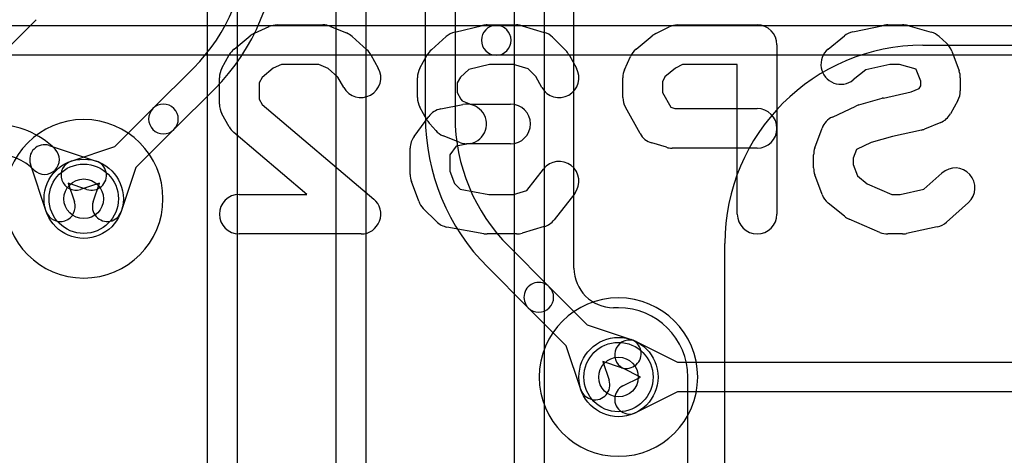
# Model space of a CAD drawing. Extents: x -1.1 to 39.1, y -7.5 to 26.
# Tile 34 of 44: x 21.4 to 26.3, y 14.8 to 17. Entities that reach past the tile are written whole.
import ezdxf

# ---------------------------------------------------------------- set-up
doc = ezdxf.new("R2010")
doc.units = 0
for name, color, linetype in [('Hole', 1, 'CONTINUOUS'), ('L1', 3, 'CONTINUOUS'), ('L2', 3, 'CONTINUOUS'), ('L3', 3, 'CONTINUOUS'), ('L4', 3, 'CONTINUOUS'), ('PartsSilk-B', 221, 'CONTINUOUS'), ('Resist-A', 2, 'CONTINUOUS'), ('Resist-B', 2, 'CONTINUOUS'), ('Silk-B', 140, 'CONTINUOUS')]:
    doc.layers.add(name, color=color, linetype=linetype)

msp = doc.modelspace()

# ---------------------------------------------------------------- linework, layer by layer
at = {"layer": 'Hole'}
for centre in [(21.7, 16.1), (24.4, 15.2)]:
    msp.add_circle(centre, 0.1, dxfattribs=at)
at = {"layer": 'L1'}
for p, q in [((17.29766, 16.975), (23.78289, 16.975)), ((23.78289, 16.975), (30.28579, 16.975)), ((23.78289, 16.825), (17.29766, 16.825)), ((30.28579, 16.825), (23.78289, 16.825)), ((21.5258, 16.36911), (21.76341, 16.28968)), ((21.51032, 16.03659), (21.43089, 16.2742)), ((21.71585, 16.14742), (21.62081, 16.17919)), ((21.62081, 16.17919), (21.65258, 16.08415)), ((24.48929, 15.37896), (24.69766, 15.275)), ((24.69766, 15.275), (27.11878, 15.275)), ((24.512, 15.2), (24.42233, 15.24474)), ((24.42233, 15.15526), (24.512, 15.2)), ((24.69766, 15.125), (24.48929, 15.02104)), ((27.11878, 15.125), (24.69766, 15.125))]:
    msp.add_line(p, q, dxfattribs=at)
for centre in [(21.7, 16.1), (24.4, 15.2)]:
    msp.add_circle(centre, 0.2, dxfattribs=at)
for centre, radius, start, end in [((23.78289, 16.9), 0.075, 90, -90), ((23.78289, 16.9), 0.075, -90, 90), ((21.25573, 16.05171), 0.42329, 45, 90), ((21.50202, 16.29798), 0.075, 71.51432, -161.51432), ((21.25573, 16.05171), 0.27329, 45, 90), ((21.50201, 16.29799), 0.075, -135, 45), ((21.73963, 16.21855), 0.075, -108.48568, 71.51587), ((21.58145, 16.06037), 0.075, -161.51432, 18.48413), ((24.45581, 15.31185), 0.075, 63.4862, -116.51596), ((24.45581, 15.08815), 0.075, 116.5138, -63.48404)]:
    msp.add_arc(centre, radius, start, end, dxfattribs=at)
at = {"layer": 'L2'}
for centre, start, end in [((21.7, 16.1), 90, -90), ((21.7, 16.1), -90, 90), ((24.4, 15.2), 90, -90), ((24.4, 15.2), -90, 90)]:
    msp.add_arc(centre, 0.40004, start, end, dxfattribs=at)
at = {"layer": 'L3'}
for p, q in [((23.425, 16.51421), (23.425, 23.58578)), ((23.575, 23.58578), (23.575, 16.51421)), ((21.46014, 17.00408), (21.04592, 16.58986)), ((25.93752, 16.87496), (33.44932, 16.87496)), ((22.04951, 16.55557), (22.25407, 16.76015)), ((22.36014, 16.65408), (22.15557, 16.44951)), ((21.85745, 16.36351), (22.04951, 16.55557)), ((22.15557, 16.44951), (21.96351, 16.25745)), ((21.63659, 16.28968), (21.85745, 16.36351)), ((21.96351, 16.25745), (21.88968, 16.03659)), ((21.77919, 16.17919), (21.68415, 16.14742)), ((21.74742, 16.08415), (21.77919, 16.17919)), ((23.84592, 15.86014), (24.05048, 15.65557)), ((24.93752, 14.46248), (24.93752, 15.87496)), ((23.94442, 15.54951), (23.73985, 15.75408)), ((24.05048, 15.65557), (24.24255, 15.46351)), ((24.13648, 15.35746), (23.94442, 15.54951)), ((24.24255, 15.46351), (24.46341, 15.38968)), ((24.21032, 15.13659), (24.13648, 15.35746)), ((24.41585, 15.24742), (24.32081, 15.27919)), ((24.32081, 15.27919), (24.35258, 15.18415))]:
    msp.add_line(p, q, dxfattribs=at)
for centre in [(21.7, 16.1), (24.4, 15.2)]:
    msp.add_circle(centre, 0.2, dxfattribs=at)
for centre, radius, start, end in [((21.6, 17.41422), 0.925, -45, -0.00062), ((21.6, 17.41422), 1.075, -45, -0.00053), ((25.93752, 15.87496), 1, 90, 180), ((22.10254, 16.50254), 0.075, 135, -45), ((22.10254, 16.50254), 0.075, -45, 135), ((24.5, 16.51421), 1.075, 180, -135.00041), ((24.5, 16.51421), 0.925, 180, -135.00044), ((21.66037, 16.21855), 0.075, 108.48568, -71.51587), ((21.81855, 16.06037), 0.075, 161.51432, -18.48413), ((23.99745, 15.60254), 0.075, 45, -134.99929), ((23.99745, 15.60254), 0.075, -135, 44.9986), ((24.43963, 15.31855), 0.075, -108.48568, 71.5166), ((24.28145, 15.16037), 0.075, -161.51432, 18.48629)]:
    msp.add_arc(centre, radius, start, end, dxfattribs=at)
at = {"layer": 'L4'}
for p, q in [((22.325, 12.78568), (22.325, 21.85)), ((22.475, 21.85), (22.475, 12.78568)), ((24.17504, 15.75004), (24.17504, 21.46716)), ((23.875, 13.28888), (23.875, 17.48444)), ((24.025, 17.48444), (24.025, 13.28888)), ((22.975, 12.81316), (22.975, 17.24658)), ((23.125, 17.24658), (23.125, 12.81316)), ((24.40001, 15.55004), (24.37504, 15.55004)), ((24.75005, 14.32504), (24.75005, 15.2))]:
    msp.add_line(p, q, dxfattribs=at)
for centre in [(21.7, 16.1), (24.4, 15.2)]:
    msp.add_circle(centre, 0.2, dxfattribs=at)
for centre, radius, start, end in [((24.37504, 15.75004), 0.2, 180, -90), ((24.40001, 15.2), 0.35004, 0, 90)]:
    msp.add_arc(centre, radius, start, end, dxfattribs=at)
at = {"layer": 'PartsSilk-B'}
for p, q in [((22.56266, 16.93563), (22.63674, 16.96897)), ((22.67778, 16.97778), (22.90741, 16.97778)), ((22.94528, 16.97033), (23.02676, 16.93699)), ((23.57325, 16.94175), (23.71399, 16.97509)), ((23.73704, 16.97778), (23.88519, 16.97778)), ((23.91393, 16.97356), (24.02504, 16.94022)), ((24.5886, 16.93388), (24.65527, 16.96722)), ((24.7, 16.97778), (25.1, 16.97778)), ((25.58274, 16.94222), (25.7383, 16.97556)), ((25.75926, 16.97778), (25.83333, 16.97778)), ((25.86041, 16.97404), (25.97893, 16.9407)), ((22.4589, 16.85518), (22.54038, 16.92184)), ((23.05578, 16.91877), (23.12985, 16.85211)), ((23.45533, 16.85212), (23.52941, 16.91878)), ((24.06701, 16.91515), (24.13367, 16.84849)), ((24.48853, 16.85518), (24.57001, 16.92184)), ((25.4589, 16.85518), (25.54038, 16.92184)), ((26.01874, 16.91878), (26.05578, 16.88545)), ((25.2, 16.87778), (25.2, 16.02222)), ((22.39777, 16.75967), (22.4348, 16.82634)), ((23.15038, 16.82635), (23.18742, 16.75968)), ((23.39777, 16.75967), (23.4348, 16.82634)), ((24.15038, 16.82635), (24.18742, 16.75968)), ((24.43084, 16.75172), (24.46047, 16.81839)), ((26.08266, 16.84584), (26.1197, 16.74584)), ((22.65679, 16.75867), (22.60035, 16.7125)), ((22.69925, 16.77778), (22.65679, 16.75867)), ((22.88774, 16.77778), (22.69925, 16.77778)), ((22.93492, 16.75847), (22.88774, 16.77778)), ((22.98365, 16.71462), (22.93492, 16.75847)), ((23.74872, 16.77778), (23.6442, 16.75302)), ((23.87051, 16.77778), (23.74872, 16.77778)), ((23.94341, 16.7559), (23.87051, 16.77778)), ((23.98235, 16.71697), (23.94341, 16.7559)), ((24.68802, 16.75998), (24.63357, 16.71544)), ((24.72361, 16.77778), (24.68802, 16.75998)), ((25, 16.77778), (24.72361, 16.77778)), ((25, 16.02222), (25, 16.77778)), ((25.76986, 16.77778), (25.6483, 16.75173)), ((25.81953, 16.77778), (25.76986, 16.77778)), ((25.90231, 16.7545), (25.81953, 16.77778)), ((25.90368, 16.75326), (25.90231, 16.7545)), ((22.38519, 16.57778), (22.38519, 16.71111)), ((22.60035, 16.7125), (22.58519, 16.6852)), ((23.01258, 16.66254), (22.98365, 16.71462)), ((23.38519, 16.61111), (23.38519, 16.71111)), ((23.60153, 16.71462), (23.58519, 16.6852)), ((23.6442, 16.75302), (23.60153, 16.71462)), ((24.01258, 16.66254), (23.98235, 16.71697)), ((24.42222, 16.61111), (24.42222, 16.71111)), ((24.63357, 16.71544), (24.62222, 16.68989)), ((25.6483, 16.75173), (25.58554, 16.70038)), ((25.92593, 16.69319), (25.90368, 16.75326)), ((26.12593, 16.71111), (26.12593, 16.64444)), ((22.58519, 16.6852), (22.58519, 16.60369)), ((23.58519, 16.6852), (23.58519, 16.63702)), ((24.62222, 16.68989), (24.62222, 16.63702)), ((25.87729, 16.64016), (25.91853, 16.65704)), ((25.91853, 16.65704), (25.92593, 16.67036)), ((25.92593, 16.67036), (25.92593, 16.69319)), ((23.58519, 16.63702), (23.60429, 16.60264)), ((24.62222, 16.63702), (24.66397, 16.56188)), ((25.61367, 16.57405), (25.73219, 16.60738)), ((25.73731, 16.60867), (25.87729, 16.64016)), ((22.58519, 16.60369), (22.60077, 16.57564)), ((22.60077, 16.57564), (23.16459, 16.09856)), ((23.4348, 16.49588), (23.39777, 16.56255)), ((23.50261, 16.55362), (23.61372, 16.57584)), ((23.60429, 16.60264), (23.61118, 16.59488)), ((23.61118, 16.59488), (23.65299, 16.57778)), ((23.65299, 16.57778), (23.85556, 16.57778)), ((24.50889, 16.42921), (24.43481, 16.56254)), ((24.66397, 16.56188), (24.68505, 16.55556)), ((24.68505, 16.55556), (25.1, 16.55556)), ((25.47977, 16.51276), (25.59829, 16.56832)), ((26.11334, 16.59587), (26.0763, 16.52921)), ((22.4348, 16.46255), (22.39777, 16.52922)), ((23.36779, 16.41508), (23.44186, 16.51508)), ((23.47711, 16.44467), (23.44748, 16.478)), ((25.39141, 16.35695), (25.42844, 16.45695)), ((26.02676, 16.48523), (25.94528, 16.45189)), ((22.82701, 16.12222), (22.45763, 16.43477)), ((23.59547, 16.38522), (23.51399, 16.41855)), ((25.78379, 16.41413), (25.67573, 16.38374)), ((25.92936, 16.44688), (25.78379, 16.41413)), ((23.57963, 16.36506), (23.54815, 16.32256)), ((23.65294, 16.37972), (23.57963, 16.36506)), ((23.85556, 16.37778), (23.63333, 16.37778)), ((24.64164, 16.35978), (24.56757, 16.382)), ((25.67573, 16.38374), (25.60177, 16.34907)), ((23.34815, 16.22222), (23.34815, 16.35556)), ((23.54815, 16.32256), (23.54815, 16.24014)), ((25.1, 16.35556), (24.67037, 16.35556)), ((25.38519, 16.25556), (25.38519, 16.32222)), ((25.60177, 16.34907), (25.58519, 16.3043)), ((25.58519, 16.3043), (25.58519, 16.27348)), ((25.58519, 16.27348), (25.60657, 16.21575)), ((23.54815, 16.24014), (23.57137, 16.17746)), ((23.93697, 16.14216), (24.02106, 16.25028)), ((25.42844, 16.12083), (25.39141, 16.22083)), ((25.60657, 16.21575), (25.65609, 16.17524)), ((25.94183, 16.14775), (26.0331, 16.22989)), ((23.39142, 16.08749), (23.35438, 16.18749)), ((23.57137, 16.17746), (23.60041, 16.14843)), ((25.65609, 16.17524), (25.77979, 16.12222)), ((22.48519, 16.12222), (22.82701, 16.12222)), ((23.60041, 16.14843), (23.74597, 16.12222)), ((23.74597, 16.12222), (23.87051, 16.12222)), ((23.87051, 16.12222), (23.93697, 16.14216)), ((24.17894, 16.1275), (24.07524, 15.99417)), ((25.77979, 16.12222), (25.82273, 16.12222)), ((25.82273, 16.12222), (25.94183, 16.14775)), ((25.54037, 16.0115), (25.45889, 16.07817)), ((26.1669, 16.08123), (26.05579, 15.98123)), ((23.48114, 15.98485), (23.41448, 16.05151)), ((24.02504, 15.95978), (23.91393, 15.92644)), ((25.71987, 15.93031), (25.56431, 15.99698)), ((23.1, 15.92222), (22.48519, 15.92222)), ((23.71932, 15.9238), (23.53413, 15.95714)), ((23.88519, 15.92222), (23.73704, 15.92222)), ((25.83333, 15.92222), (25.75926, 15.92222)), ((26.00985, 15.95778), (25.85429, 15.92444))]:
    msp.add_line(p, q, dxfattribs=at)
for centre, start, end in [((22.67778, 16.87778), 90, 114.2301), ((22.90741, 16.87778), 67.7464, 90), ((23.73704, 16.87778), 90, 103.32614), ((23.88519, 16.87778), 73.29746, 90), ((24.7, 16.87778), 90, 116.57018), ((25.1, 16.87778), 0, 90), ((25.75926, 16.87778), 90, 102.09677), ((25.83333, 16.87778), 74.28757, 90), ((22.6037, 16.84444), 114.2301, 129.28618), ((22.98889, 16.84444), 48.01577, 67.7464), ((23.5963, 16.84444), 103.32614, 131.9804), ((23.9963, 16.84444), 45, 73.29746), ((24.63333, 16.84444), 116.57018, 129.28618), ((25.6037, 16.84444), 102.09876, 129.28711), ((25.95185, 16.84444), 48.0196, 74.28856), ((22.52222, 16.77778), 129.28618, 150.94873), ((24.55185, 16.77778), 129.28618, 156.03926), ((25.52222, 16.77778), 129.28618, -50.71289), ((25.98889, 16.81111), 20.32334, 48.01792), ((23.06296, 16.77778), 29.05627, 48.01577), ((23.52222, 16.77778), 131.9804, 150.94873), ((24.06296, 16.77778), 29.05627, 45), ((22.48519, 16.71111), 150.94873, 180), ((23.1, 16.71111), -150.94373, 29.05533), ((23.48519, 16.71111), 150.94873, 180), ((24.1, 16.71111), -150.94373, 29.05533), ((24.52222, 16.71111), 156.03926, 180), ((26.02593, 16.71111), 0, 20.32463), ((23.48519, 16.61111), 180, -150.94873), ((24.52222, 16.61111), 180, -150.94094), ((25.75926, 16.51111), 102.67982, 105.70536), ((26.02593, 16.64444), -29.05906, 0), ((22.48519, 16.57778), 180, -150.94873), ((23.63333, 16.47778), -78.69119, 101.30894), ((23.85556, 16.47778), -90, 90), ((25.1, 16.45556), -90, 90), ((25.64074, 16.47778), 105.70536, 115.1197), ((23.52222, 16.45556), 101.30881, 143.47387), ((25.52222, 16.42222), 115.1197, 159.67865), ((25.98889, 16.57778), -67.7464, -29.05898), ((22.52222, 16.51111), -150.94873, -130.234), ((23.52222, 16.54444), -150.94873, -138.36456), ((23.44815, 16.35556), 143.47387, 180), ((23.55185, 16.51111), -138.36456, -112.24613), ((24.5963, 16.47778), -150.94094, -106.69705), ((25.90741, 16.54444), -77.32018, -67.7466), ((23.63333, 16.47778), -112.24613, -90), ((24.67037, 16.45556), -106.69705, -90), ((25.48519, 16.32222), 159.67865, 180), ((24.1, 16.18889), -37.87147, 142.12531), ((23.44815, 16.22222), 180, -159.67666), ((25.48519, 16.25556), 180, -159.67865), ((26.1, 16.15556), -48.01151, 131.9875), ((22.48519, 16.02222), 90, -90), ((25.52222, 16.15556), -159.67865, -129.29424), ((23.1, 16.02222), -90, 49.76369), ((23.48519, 16.12222), -159.67666, -135), ((25.1, 16.02222), 180, 0), ((25.6037, 16.08889), -129.29424, -113.19859), ((23.55185, 16.05556), -135, -100.20646), ((23.9963, 16.05556), -73.29746, -37.87147), ((25.98889, 16.05556), -77.90124, -48.01151), ((23.73704, 16.02222), -100.20646, -90), ((23.88519, 16.02222), -90, -73.29746), ((25.75926, 16.02222), -113.19859, -90), ((25.83333, 16.02222), -90, -77.90124)]:
    msp.add_arc(centre, 0.1, start, end, dxfattribs=at)
at = {"layer": 'Resist-A'}
for centre in [(21.7, 16.1), (24.4, 15.2)]:
    msp.add_circle(centre, 0.175, dxfattribs=at)
at = {"layer": 'Resist-B'}
for centre in [(21.7, 16.1), (24.4, 15.2)]:
    msp.add_circle(centre, 0.175, dxfattribs=at)
at = {"layer": 'Silk-B'}
for p, q in [((22.56266, 16.93563), (22.63674, 16.96897)), ((22.67778, 16.97778), (22.90741, 16.97778)), ((22.94528, 16.97033), (23.02676, 16.93699)), ((23.57325, 16.94175), (23.71399, 16.97509)), ((23.73704, 16.97778), (23.88519, 16.97778)), ((23.91393, 16.97356), (24.02504, 16.94022)), ((24.5886, 16.93388), (24.65527, 16.96722)), ((24.7, 16.97778), (25.1, 16.97778)), ((25.58274, 16.94222), (25.7383, 16.97556)), ((25.75926, 16.97778), (25.83333, 16.97778)), ((25.86041, 16.97404), (25.97893, 16.9407)), ((22.4589, 16.85518), (22.54038, 16.92184)), ((23.05578, 16.91877), (23.12985, 16.85211)), ((23.45533, 16.85212), (23.52941, 16.91878)), ((24.06701, 16.91515), (24.13367, 16.84849)), ((24.48853, 16.85518), (24.57001, 16.92184)), ((25.4589, 16.85518), (25.54038, 16.92184)), ((26.01874, 16.91878), (26.05578, 16.88545)), ((25.2, 16.87778), (25.2, 16.02222)), ((22.39777, 16.75967), (22.4348, 16.82634)), ((23.15038, 16.82635), (23.18742, 16.75968)), ((23.39777, 16.75967), (23.4348, 16.82634)), ((24.15038, 16.82635), (24.18742, 16.75968)), ((24.43084, 16.75172), (24.46047, 16.81839)), ((26.08266, 16.84584), (26.1197, 16.74584)), ((22.65679, 16.75867), (22.60035, 16.7125)), ((22.69925, 16.77778), (22.65679, 16.75867)), ((22.88774, 16.77778), (22.69925, 16.77778)), ((22.93492, 16.75847), (22.88774, 16.77778)), ((22.98365, 16.71462), (22.93492, 16.75847)), ((23.74872, 16.77778), (23.6442, 16.75302)), ((23.87051, 16.77778), (23.74872, 16.77778)), ((23.94341, 16.7559), (23.87051, 16.77778)), ((23.98235, 16.71697), (23.94341, 16.7559)), ((24.68802, 16.75998), (24.63357, 16.71544)), ((24.72361, 16.77778), (24.68802, 16.75998)), ((25, 16.77778), (24.72361, 16.77778)), ((25, 16.02222), (25, 16.77778)), ((25.76986, 16.77778), (25.6483, 16.75173)), ((25.81953, 16.77778), (25.76986, 16.77778)), ((25.90231, 16.7545), (25.81953, 16.77778)), ((25.90368, 16.75326), (25.90231, 16.7545)), ((22.38519, 16.57778), (22.38519, 16.71111)), ((22.60035, 16.7125), (22.58519, 16.6852)), ((23.01258, 16.66254), (22.98365, 16.71462)), ((23.38519, 16.61111), (23.38519, 16.71111)), ((23.60153, 16.71462), (23.58519, 16.6852)), ((23.6442, 16.75302), (23.60153, 16.71462)), ((24.01258, 16.66254), (23.98235, 16.71697)), ((24.42222, 16.61111), (24.42222, 16.71111)), ((24.63357, 16.71544), (24.62222, 16.68989)), ((25.6483, 16.75173), (25.58554, 16.70038)), ((25.92593, 16.69319), (25.90368, 16.75326)), ((26.12593, 16.71111), (26.12593, 16.64444)), ((22.58519, 16.6852), (22.58519, 16.60369)), ((23.58519, 16.6852), (23.58519, 16.63702)), ((24.62222, 16.68989), (24.62222, 16.63702)), ((25.87729, 16.64016), (25.91853, 16.65704)), ((25.91853, 16.65704), (25.92593, 16.67036)), ((25.92593, 16.67036), (25.92593, 16.69319)), ((23.58519, 16.63702), (23.60429, 16.60264)), ((24.62222, 16.63702), (24.66397, 16.56188)), ((25.61367, 16.57405), (25.73219, 16.60738)), ((25.73731, 16.60867), (25.87729, 16.64016)), ((22.58519, 16.60369), (22.60077, 16.57564)), ((22.60077, 16.57564), (23.16459, 16.09856)), ((23.4348, 16.49588), (23.39777, 16.56255)), ((23.50261, 16.55362), (23.61372, 16.57584)), ((23.60429, 16.60264), (23.61118, 16.59488)), ((23.61118, 16.59488), (23.65299, 16.57778)), ((23.65299, 16.57778), (23.85556, 16.57778)), ((24.50889, 16.42921), (24.43481, 16.56254)), ((24.66397, 16.56188), (24.68505, 16.55556)), ((24.68505, 16.55556), (25.1, 16.55556)), ((25.47977, 16.51276), (25.59829, 16.56832)), ((26.11334, 16.59587), (26.0763, 16.52921)), ((22.4348, 16.46255), (22.39777, 16.52922)), ((23.36779, 16.41508), (23.44186, 16.51508)), ((23.47711, 16.44467), (23.44748, 16.478)), ((25.39141, 16.35695), (25.42844, 16.45695)), ((26.02676, 16.48523), (25.94528, 16.45189)), ((22.82701, 16.12222), (22.45763, 16.43477)), ((23.59547, 16.38522), (23.51399, 16.41855)), ((25.78379, 16.41413), (25.67573, 16.38374)), ((25.92936, 16.44688), (25.78379, 16.41413)), ((23.57963, 16.36506), (23.54815, 16.32256)), ((23.65294, 16.37972), (23.57963, 16.36506)), ((23.85556, 16.37778), (23.63333, 16.37778)), ((24.64164, 16.35978), (24.56757, 16.382)), ((25.67573, 16.38374), (25.60177, 16.34907)), ((23.34815, 16.22222), (23.34815, 16.35556)), ((23.54815, 16.32256), (23.54815, 16.24014)), ((25.1, 16.35556), (24.67037, 16.35556)), ((25.38519, 16.25556), (25.38519, 16.32222)), ((25.60177, 16.34907), (25.58519, 16.3043)), ((25.58519, 16.3043), (25.58519, 16.27348)), ((25.58519, 16.27348), (25.60657, 16.21575)), ((23.54815, 16.24014), (23.57137, 16.17746)), ((23.93697, 16.14216), (24.02106, 16.25028)), ((25.42844, 16.12083), (25.39141, 16.22083)), ((25.60657, 16.21575), (25.65609, 16.17524)), ((25.94183, 16.14775), (26.0331, 16.22989)), ((23.39142, 16.08749), (23.35438, 16.18749)), ((23.57137, 16.17746), (23.60041, 16.14843)), ((25.65609, 16.17524), (25.77979, 16.12222)), ((22.48519, 16.12222), (22.82701, 16.12222)), ((23.60041, 16.14843), (23.74597, 16.12222)), ((23.74597, 16.12222), (23.87051, 16.12222)), ((23.87051, 16.12222), (23.93697, 16.14216)), ((24.17894, 16.1275), (24.07524, 15.99417)), ((25.77979, 16.12222), (25.82273, 16.12222)), ((25.82273, 16.12222), (25.94183, 16.14775)), ((25.54037, 16.0115), (25.45889, 16.07817)), ((26.1669, 16.08123), (26.05579, 15.98123)), ((23.48114, 15.98485), (23.41448, 16.05151)), ((24.02504, 15.95978), (23.91393, 15.92644)), ((25.71987, 15.93031), (25.56431, 15.99698)), ((23.1, 15.92222), (22.48519, 15.92222)), ((23.71932, 15.9238), (23.53413, 15.95714)), ((23.88519, 15.92222), (23.73704, 15.92222)), ((25.83333, 15.92222), (25.75926, 15.92222)), ((26.00985, 15.95778), (25.85429, 15.92444))]:
    msp.add_line(p, q, dxfattribs=at)
for centre, start, end in [((22.67778, 16.87778), 90, 114.2301), ((22.90741, 16.87778), 67.7464, 90), ((23.73704, 16.87778), 90, 103.32614), ((23.88519, 16.87778), 73.29746, 90), ((24.7, 16.87778), 90, 116.57018), ((25.1, 16.87778), 0, 90), ((25.75926, 16.87778), 90, 102.09677), ((25.83333, 16.87778), 74.28757, 90), ((22.6037, 16.84444), 114.2301, 129.28618), ((22.98889, 16.84444), 48.01577, 67.7464), ((23.5963, 16.84444), 103.32614, 131.9804), ((23.9963, 16.84444), 45, 73.29746), ((24.63333, 16.84444), 116.57018, 129.28618), ((25.6037, 16.84444), 102.09876, 129.28711), ((25.95185, 16.84444), 48.0196, 74.28856), ((22.52222, 16.77778), 129.28618, 150.94873), ((24.55185, 16.77778), 129.28618, 156.03926), ((25.52222, 16.77778), 129.28618, -50.71289), ((25.98889, 16.81111), 20.32334, 48.01792), ((23.06296, 16.77778), 29.05627, 48.01577), ((23.52222, 16.77778), 131.9804, 150.94873), ((24.06296, 16.77778), 29.05627, 45), ((22.48519, 16.71111), 150.94873, 180), ((23.1, 16.71111), -150.94373, 29.05533), ((23.48519, 16.71111), 150.94873, 180), ((24.1, 16.71111), -150.94373, 29.05533), ((24.52222, 16.71111), 156.03926, 180), ((26.02593, 16.71111), 0, 20.32463), ((23.48519, 16.61111), 180, -150.94873), ((24.52222, 16.61111), 180, -150.94094), ((25.75926, 16.51111), 102.67982, 105.70536), ((26.02593, 16.64444), -29.05906, 0), ((22.48519, 16.57778), 180, -150.94873), ((23.63333, 16.47778), -78.69119, 101.30894), ((23.85556, 16.47778), -90, 90), ((25.1, 16.45556), -90, 90), ((25.64074, 16.47778), 105.70536, 115.1197), ((23.52222, 16.45556), 101.30881, 143.47387), ((25.52222, 16.42222), 115.1197, 159.67865), ((25.98889, 16.57778), -67.7464, -29.05898), ((22.52222, 16.51111), -150.94873, -130.234), ((23.52222, 16.54444), -150.94873, -138.36456), ((23.44815, 16.35556), 143.47387, 180), ((23.55185, 16.51111), -138.36456, -112.24613), ((24.5963, 16.47778), -150.94094, -106.69705), ((25.90741, 16.54444), -77.32018, -67.7466), ((23.63333, 16.47778), -112.24613, -90), ((24.67037, 16.45556), -106.69705, -90), ((25.48519, 16.32222), 159.67865, 180), ((24.1, 16.18889), -37.87147, 142.12531), ((23.44815, 16.22222), 180, -159.67666), ((25.48519, 16.25556), 180, -159.67865), ((26.1, 16.15556), -48.01151, 131.9875), ((22.48519, 16.02222), 90, -90), ((25.52222, 16.15556), -159.67865, -129.29424), ((23.1, 16.02222), -90, 49.76369), ((23.48519, 16.12222), -159.67666, -135), ((25.1, 16.02222), 180, 0), ((25.6037, 16.08889), -129.29424, -113.19859), ((23.55185, 16.05556), -135, -100.20646), ((23.9963, 16.05556), -73.29746, -37.87147), ((25.98889, 16.05556), -77.90124, -48.01151), ((23.73704, 16.02222), -100.20646, -90), ((23.88519, 16.02222), -90, -73.29746), ((25.75926, 16.02222), -113.19859, -90), ((25.83333, 16.02222), -90, -77.90124)]:
    msp.add_arc(centre, 0.1, start, end, dxfattribs=at)

doc.saveas('drawing.dxf')
